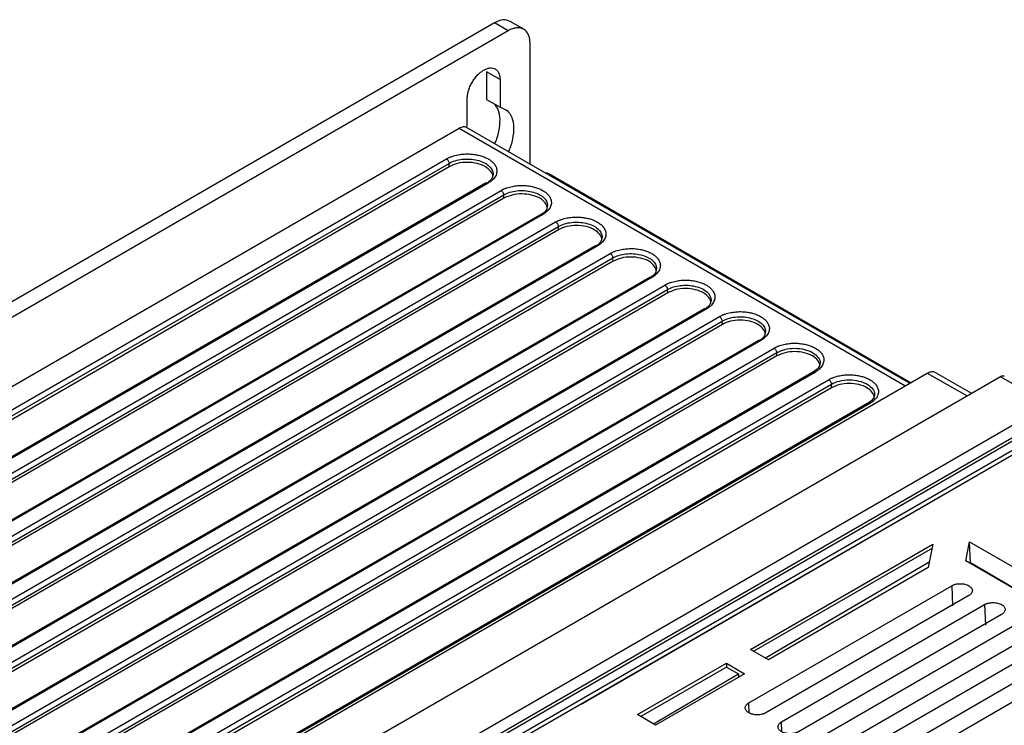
# Model space of a CAD drawing. Header units: millimetres. Extents: x 185.5 to 214.8, y 173.6 to 227.8.
# Tile 16 of 17: x 192.1 to 204.9, y 218.7 to 227.8. Entities that reach past the tile are written whole.
import ezdxf

# ---------------------------------------------------------------- set-up
doc = ezdxf.new("R2010")
doc.units = ezdxf.units.MM

msp = doc.modelspace()

# ---------------------------------------------------------------- linework, layer by layer
at = {"color": 7, "linetype": 'Continuous', "lineweight": 25}
for p, q in [((198.296, 227.805), (185.78, 220.582)), ((198.473, 227.703), (198.296, 227.805)), ((198.673, 227.723), (198.496, 227.825)), ((198.473, 227.703), (185.957, 220.48)), ((198.755, 225.975), (198.755, 227.54)), ((198.366, 227.071), (198.19, 227.173)), ((198.19, 227.173), (198.19, 226.814)), ((198.366, 227.071), (198.366, 226.712)), ((197.942, 226.467), (197.942, 226.826)), ((198.19, 226.814), (198.366, 226.712)), ((197.836, 226.438), (187.442, 220.439)), ((203.672, 223.138), (197.93, 226.452)), ((197.932, 226.45), (197.942, 226.467)), ((188.125, 220.534), (197.671, 226.044)), ((188.16, 220.477), (197.706, 225.986)), ((197.709, 225.943), (197.706, 225.986)), ((197.709, 225.943), (188.163, 220.434)), ((203.686, 223.146), (198.997, 225.852)), ((198.188, 225.733), (188.642, 220.224)), ((198.213, 225.731), (188.667, 220.221)), ((188.833, 220.126), (198.379, 225.635)), ((188.868, 220.068), (198.414, 225.578)), ((198.417, 225.535), (188.871, 220.026)), ((198.417, 225.535), (198.414, 225.578)), ((198.895, 225.326), (189.348, 219.816)), ((198.92, 225.323), (189.374, 219.814)), ((189.54, 219.717), (199.086, 225.227)), ((189.576, 219.66), (199.122, 225.169)), ((199.125, 225.127), (189.579, 219.617)), ((199.125, 225.127), (199.122, 225.169)), ((199.602, 224.918), (190.055, 219.408)), ((199.626, 224.915), (190.08, 219.406)), ((190.248, 219.309), (199.794, 224.818)), ((190.283, 219.251), (199.829, 224.761)), ((199.832, 224.718), (190.286, 219.209)), ((199.832, 224.718), (199.829, 224.761)), ((200.308, 224.51), (190.762, 219)), ((200.333, 224.507), (190.787, 218.998)), ((190.956, 218.901), (200.502, 224.41)), ((190.991, 218.843), (200.537, 224.352)), ((200.54, 224.31), (200.537, 224.352)), ((200.54, 224.31), (190.994, 218.8)), ((201.015, 224.102), (191.468, 218.593)), ((201.039, 224.1), (191.493, 218.59)), ((191.663, 218.492), (201.209, 224.002)), ((191.699, 218.435), (201.244, 223.944)), ((201.248, 223.901), (201.244, 223.944)), ((201.248, 223.901), (191.702, 218.392)), ((201.721, 223.694), (192.175, 218.185)), ((201.746, 223.692), (192.2, 218.182)), ((192.371, 218.084), (201.917, 223.593)), ((192.406, 218.026), (201.952, 223.536)), ((201.955, 223.493), (192.409, 217.984)), ((201.955, 223.493), (201.952, 223.536)), ((202.428, 223.287), (192.881, 217.777)), ((202.453, 223.284), (192.907, 217.775)), ((193.079, 217.675), (202.625, 223.185)), ((193.257, 217.127), (203.901, 223.27)), ((204.852, 223.223), (193.72, 216.798)), ((204.479, 223.008), (203.995, 223.283)), ((205.471, 222.866), (204.852, 223.223)), ((193.114, 217.618), (202.66, 223.127)), ((202.663, 223.081), (193.117, 217.571)), ((202.663, 223.081), (202.66, 223.127)), ((203.134, 222.879), (193.588, 217.369)), ((203.159, 222.876), (193.613, 217.367)), ((194.339, 216.441), (205.471, 222.866)), ((205.398, 222.659), (194.415, 216.32)), ((194.515, 216.339), (205.647, 222.764)), ((205.753, 222.702), (194.622, 216.278)), ((205.795, 222.666), (194.686, 216.254)), ((199.417, 218.985), (205.682, 222.602)), ((201.613, 219.693), (203.974, 221.056)), ((203.97, 221.003), (201.657, 219.668)), ((203.974, 221.056), (203.916, 220.752)), ((204.403, 220.839), (204.45, 221.084)), ((204.45, 221.084), (206.894, 219.674)), ((204.462, 220.813), (204.45, 221.084)), ((201.808, 219.581), (203.937, 220.831)), ((203.916, 220.752), (201.847, 219.558)), ((206.657, 219.537), (204.403, 220.839)), ((205.26, 220.345), (204.462, 220.813)), ((204.518, 220.78), (204.512, 220.777)), ((201.59, 218.999), (204.22, 220.517)), ((204.22, 220.517), (204.232, 220.256)), ((204.442, 220.39), (201.811, 218.871)), ((202.014, 218.754), (204.644, 220.272)), ((204.644, 220.272), (204.656, 220.007)), ((204.866, 220.145), (202.236, 218.626)), ((202.438, 218.51), (205.069, 220.028)), ((205.29, 219.9), (202.66, 218.381)), ((202.862, 218.265), (205.493, 219.783)), ((201.847, 219.558), (201.613, 219.693)), ((205.715, 219.655), (203.084, 218.137)), ((200.147, 218.848), (201.301, 219.513)), ((201.301, 219.513), (201.536, 219.378)), ((201.301, 219.513), (201.301, 219.462)), ((203.286, 218.02), (205.917, 219.538)), ((201.301, 219.462), (200.191, 218.822)), ((200.355, 218.727), (201.458, 219.375)), ((201.536, 219.378), (200.382, 218.712)), ((201.301, 219.462), (201.458, 219.375)), ((201.458, 219.375), (201.457, 219.332)), ((199.417, 218.985), (199.349, 218.945)), ((200.382, 218.712), (200.147, 218.848))]:
    msp.add_line(p, q, dxfattribs=at)
at = {"color": 8, "linetype": 'Continuous', "lineweight": 25}
for p, q in [((203.613, 223.104), (197.836, 226.438)), ((203.901, 223.27), (204.421, 222.975)), ((201.596, 218.869), (201.59, 218.999)), ((202.02, 218.624), (202.014, 218.754))]:
    msp.add_line(p, q, dxfattribs=at)
at = {"color": 7, "linetype": 'Continuous', "lineweight": 25}
for points, knots in [([(198.496, 227.825), (198.467, 227.836), (198.408, 227.857), (198.333, 227.823), (198.296, 227.805)], [0, 0, 0, 0, 0.499833, 1, 1, 1, 1]), ([(198.755, 227.54), (198.755, 227.545), (198.755, 227.555), (198.754, 227.57), (198.753, 227.585), (198.751, 227.598), (198.748, 227.612), (198.744, 227.625), (198.74, 227.637), (198.734, 227.653), (198.724, 227.672), (198.71, 227.693), (198.692, 227.71), (198.673, 227.724), (198.651, 227.734), (198.628, 227.74), (198.603, 227.742), (198.577, 227.741), (198.552, 227.737), (198.526, 227.729), (198.499, 227.718), (198.481, 227.708), (198.473, 227.703)], [0, 0, 0, 0, 0.030232, 0.060266, 0.090167, 0.120003, 0.149841, 0.17975, 0.209797, 0.240047, 0.304317, 0.368671, 0.434309, 0.500032, 0.56567, 0.631393, 0.695664, 0.760018, 0.820268, 0.879988, 0.939719, 1, 1, 1, 1]), ([(197.942, 226.826), (197.942, 226.83), (197.942, 226.839), (197.943, 226.853), (197.945, 226.867), (197.947, 226.881), (197.95, 226.895), (197.953, 226.91), (197.961, 226.938), (197.976, 226.98), (198.003, 227.035), (198.037, 227.087), (198.075, 227.131), (198.114, 227.167), (198.154, 227.194), (198.194, 227.213), (198.234, 227.223), (198.272, 227.222), (198.305, 227.21), (198.333, 227.187), (198.349, 227.159), (198.358, 227.134), (198.363, 227.115), (198.366, 227.093), (198.366, 227.078), (198.366, 227.071)], [0, 0, 0, 0, 0.01728, 0.034438, 0.051522, 0.068583, 0.085671, 0.102837, 0.120131, 0.185082, 0.250089, 0.315039, 0.380046, 0.440002, 0.500014, 0.55997, 0.619983, 0.684933, 0.74994, 0.81489, 0.879897, 0.910048, 0.939935, 0.969829, 1, 1, 1, 1]), ([(198.296, 226.24), (198.296, 226.241), (198.325, 226.293), (198.355, 226.405), (198.373, 226.557), (198.352, 226.682), (198.311, 226.732), (198.292, 226.755)], [0, 0, 0, 0, 0.003038, 0.263875, 0.524711, 0.785548, 1, 1, 1, 1]), ([(198.366, 226.712), (198.399, 226.701), (198.465, 226.679), (198.525, 226.585), (198.55, 226.456), (198.531, 226.303), (198.502, 226.191), (198.473, 226.139), (198.472, 226.138)], [0, 0, 0, 0, 0.199535, 0.39907, 0.598605, 0.798141, 0.997676, 1, 1, 1, 1]), ([(197.93, 226.452), (197.924, 226.454), (197.911, 226.459), (197.881, 226.459), (197.854, 226.446), (197.836, 226.438)], [0, 0, 0, 0, 0.2612357, 0.5154095, 1, 1, 1, 1]), ([(197.671, 226.044), (197.676, 226.046), (197.685, 226.051), (197.699, 226.058), (197.714, 226.065), (197.729, 226.071), (197.752, 226.079), (197.782, 226.088), (197.828, 226.099), (197.885, 226.107), (197.951, 226.109), (198.015, 226.105), (198.075, 226.095), (198.132, 226.08), (198.184, 226.06), (198.23, 226.035), (198.269, 226.005), (198.3, 225.969), (198.323, 225.925), (198.327, 225.884), (198.32, 225.848), (198.309, 225.822), (198.292, 225.796), (198.272, 225.774), (198.252, 225.757), (198.234, 225.743), (198.22, 225.735), (198.213, 225.731)], [0, 0, 0, 0, 0.01564, 0.031268, 0.046924, 0.062649, 0.078479, 0.112805, 0.146902, 0.202968, 0.258431, 0.310208, 0.362537, 0.414892, 0.466946, 0.518652, 0.57076, 0.627783, 0.692209, 0.765894, 0.805718, 0.845706, 0.885478, 0.925511, 0.950469, 0.975246, 1, 1, 1, 1]), ([(197.671, 226.044), (197.675, 226.041), (197.679, 226.038), (197.688, 226.03), (197.692, 226.025), (197.698, 226.014), (197.701, 226.008), (197.705, 225.996), (197.706, 225.991), (197.706, 225.986)], [0, 0, 0, 0, 0.25, 0.25, 0.5, 0.5, 0.75, 0.75, 1, 1, 1, 1]), ([(198.267, 225.798), (198.269, 225.801), (198.28, 225.829), (198.25, 225.884), (198.182, 225.947), (198.071, 225.989), (197.943, 226.004), (197.812, 225.99), (197.743, 225.959), (197.709, 225.943)], [0, 0, 0, 0, 0.025488, 0.187845, 0.350179, 0.51254, 0.674844, 0.837168, 1, 1, 1, 1]), ([(198.276, 225.85), (198.272, 225.824), (198.265, 225.782), (198.22, 225.748), (198.202, 225.735)], [0, 0, 0, 0, 0.600624, 1, 1, 1, 1]), ([(199, 225.849), (198.988, 225.856), (198.975, 225.864), (198.958, 225.859), (198.958, 225.858)], [0, 0, 0, 0, 0.967262, 1, 1, 1, 1]), ([(198.379, 225.635), (198.383, 225.638), (198.392, 225.643), (198.406, 225.65), (198.421, 225.656), (198.437, 225.663), (198.459, 225.671), (198.489, 225.68), (198.535, 225.69), (198.592, 225.699), (198.658, 225.701), (198.722, 225.697), (198.782, 225.687), (198.839, 225.672), (198.891, 225.651), (198.937, 225.626), (198.975, 225.596), (199.007, 225.56), (199.029, 225.517), (199.034, 225.475), (199.027, 225.44), (199.015, 225.413), (198.998, 225.387), (198.978, 225.366), (198.958, 225.349), (198.94, 225.335), (198.926, 225.327), (198.92, 225.323)], [0, 0, 0, 0, 0.015637, 0.031263, 0.046917, 0.062638, 0.078466, 0.112795, 0.146896, 0.202989, 0.258479, 0.310302, 0.362677, 0.415077, 0.467174, 0.518936, 0.571104, 0.628218, 0.692769, 0.766633, 0.806464, 0.846454, 0.886089, 0.925975, 0.950776, 0.9754, 1, 1, 1, 1]), ([(198.379, 225.635), (198.383, 225.633), (198.387, 225.63), (198.395, 225.621), (198.399, 225.616), (198.406, 225.605), (198.409, 225.599), (198.412, 225.588), (198.414, 225.582), (198.414, 225.578)], [0, 0, 0, 0, 0.25, 0.25, 0.5, 0.5, 0.75, 0.75, 1, 1, 1, 1]), ([(198.973, 225.39), (198.975, 225.393), (198.986, 225.421), (198.957, 225.475), (198.889, 225.538), (198.778, 225.58), (198.65, 225.595), (198.519, 225.581), (198.451, 225.55), (198.417, 225.535)], [0, 0, 0, 0, 0.025487, 0.187845, 0.350178, 0.512539, 0.674843, 0.837168, 1, 1, 1, 1]), ([(198.982, 225.442), (198.978, 225.416), (198.972, 225.374), (198.927, 225.34), (198.909, 225.327)], [0, 0, 0, 0, 0.60091, 1, 1, 1, 1]), ([(199.086, 225.227), (199.091, 225.229), (199.1, 225.234), (199.114, 225.241), (199.129, 225.248), (199.144, 225.254), (199.167, 225.262), (199.196, 225.271), (199.243, 225.282), (199.299, 225.29), (199.365, 225.292), (199.429, 225.288), (199.489, 225.278), (199.546, 225.263), (199.598, 225.243), (199.643, 225.218), (199.682, 225.188), (199.714, 225.152), (199.736, 225.108), (199.74, 225.067), (199.733, 225.031), (199.721, 225.005), (199.704, 224.979), (199.684, 224.958), (199.665, 224.941), (199.646, 224.927), (199.633, 224.919), (199.626, 224.915)], [0, 0, 0, 0, 0.015635, 0.031258, 0.046908, 0.062627, 0.078451, 0.112782, 0.146886, 0.203005, 0.258521, 0.310391, 0.362812, 0.415257, 0.467399, 0.519218, 0.571447, 0.628655, 0.693337, 0.767385, 0.807225, 0.847216, 0.88671, 0.926446, 0.951088, 0.975556, 1, 1, 1, 1]), ([(199.086, 225.227), (199.09, 225.224), (199.095, 225.221), (199.103, 225.213), (199.107, 225.208), (199.114, 225.197), (199.116, 225.191), (199.12, 225.179), (199.121, 225.174), (199.122, 225.169)], [0, 0, 0, 0, 0.25, 0.25, 0.5, 0.5, 0.75, 0.75, 1, 1, 1, 1]), ([(199.68, 224.981), (199.681, 224.985), (199.692, 225.013), (199.663, 225.067), (199.595, 225.13), (199.485, 225.172), (199.357, 225.187), (199.226, 225.173), (199.159, 225.142), (199.125, 225.127)], [0, 0, 0, 0, 0.025486, 0.187844, 0.350178, 0.512539, 0.674843, 0.837168, 1, 1, 1, 1]), ([(199.688, 225.034), (199.684, 225.008), (199.678, 224.966), (199.633, 224.932), (199.615, 224.919)], [0, 0, 0, 0, 0.601197, 1, 1, 1, 1]), ([(199.794, 224.818), (199.798, 224.821), (199.807, 224.826), (199.822, 224.833), (199.836, 224.84), (199.852, 224.846), (199.874, 224.854), (199.904, 224.863), (199.95, 224.873), (200.007, 224.881), (200.072, 224.884), (200.136, 224.88), (200.196, 224.87), (200.253, 224.855), (200.305, 224.834), (200.35, 224.809), (200.389, 224.779), (200.42, 224.743), (200.442, 224.7), (200.446, 224.658), (200.439, 224.623), (200.427, 224.596), (200.41, 224.571), (200.39, 224.55), (200.371, 224.533), (200.353, 224.52), (200.339, 224.511), (200.333, 224.507)], [0, 0, 0, 0, 0.015632, 0.031252, 0.046899, 0.062614, 0.078435, 0.112767, 0.146872, 0.203014, 0.258555, 0.310474, 0.362941, 0.415433, 0.467622, 0.519497, 0.571788, 0.629093, 0.693913, 0.768153, 0.808001, 0.847992, 0.887342, 0.926925, 0.951405, 0.975714, 1, 1, 1, 1]), ([(199.794, 224.818), (199.798, 224.816), (199.802, 224.813), (199.81, 224.804), (199.814, 224.799), (199.821, 224.788), (199.824, 224.782), (199.828, 224.771), (199.829, 224.766), (199.829, 224.761)], [0, 0, 0, 0, 0.25, 0.25, 0.5, 0.5, 0.75, 0.75, 1, 1, 1, 1]), ([(200.386, 224.573), (200.388, 224.577), (200.399, 224.605), (200.37, 224.659), (200.302, 224.722), (200.191, 224.763), (200.064, 224.778), (199.934, 224.764), (199.866, 224.734), (199.832, 224.718)], [0, 0, 0, 0, 0.025485, 0.187843, 0.350177, 0.512538, 0.674843, 0.837168, 1, 1, 1, 1]), ([(200.395, 224.626), (200.391, 224.6), (200.384, 224.558), (200.34, 224.525), (200.322, 224.511)], [0, 0, 0, 0, 0.601486, 1, 1, 1, 1]), ([(200.502, 224.41), (200.506, 224.412), (200.515, 224.417), (200.529, 224.424), (200.544, 224.431), (200.559, 224.437), (200.581, 224.445), (200.611, 224.454), (200.657, 224.465), (200.714, 224.473), (200.779, 224.475), (200.843, 224.471), (200.903, 224.461), (200.96, 224.446), (201.012, 224.426), (201.057, 224.401), (201.095, 224.371), (201.127, 224.335), (201.148, 224.291), (201.153, 224.25), (201.145, 224.214), (201.133, 224.188), (201.116, 224.162), (201.097, 224.141), (201.077, 224.125), (201.059, 224.112), (201.046, 224.104), (201.039, 224.1)], [0, 0, 0, 0, 0.015628, 0.031245, 0.046889, 0.0626, 0.078417, 0.112749, 0.146854, 0.203017, 0.258582, 0.31055, 0.363065, 0.415606, 0.467841, 0.519775, 0.572128, 0.629532, 0.694498, 0.768939, 0.808793, 0.848785, 0.887987, 0.927413, 0.951728, 0.975875, 1, 1, 1, 1]), ([(200.502, 224.41), (200.506, 224.408), (200.51, 224.404), (200.518, 224.396), (200.522, 224.391), (200.529, 224.38), (200.532, 224.374), (200.535, 224.363), (200.536, 224.357), (200.537, 224.352)], [0, 0, 0, 0, 0.25, 0.25, 0.5, 0.5, 0.75, 0.75, 1, 1, 1, 1]), ([(201.093, 224.165), (201.094, 224.169), (201.105, 224.197), (201.076, 224.251), (201.008, 224.313), (200.898, 224.355), (200.771, 224.37), (200.641, 224.356), (200.574, 224.325), (200.54, 224.31)], [0, 0, 0, 0, 0.025484, 0.187842, 0.350176, 0.512538, 0.674843, 0.837168, 1, 1, 1, 1]), ([(201.101, 224.218), (201.097, 224.192), (201.091, 224.15), (201.046, 224.117), (201.028, 224.104)], [0, 0, 0, 0, 0.601776, 1, 1, 1, 1]), ([(201.209, 224.002), (201.214, 224.004), (201.223, 224.009), (201.237, 224.016), (201.251, 224.023), (201.267, 224.029), (201.289, 224.037), (201.319, 224.046), (201.365, 224.056), (201.421, 224.064), (201.486, 224.067), (201.55, 224.063), (201.61, 224.053), (201.667, 224.037), (201.719, 224.017), (201.764, 223.992), (201.802, 223.962), (201.833, 223.926), (201.855, 223.882), (201.859, 223.841), (201.851, 223.806), (201.839, 223.779), (201.822, 223.754), (201.803, 223.733), (201.783, 223.717), (201.766, 223.704), (201.753, 223.696), (201.746, 223.692)], [0, 0, 0, 0, 0.015625, 0.031238, 0.046878, 0.062585, 0.078397, 0.112728, 0.146831, 0.203014, 0.258599, 0.310619, 0.363183, 0.415774, 0.468058, 0.52005, 0.572466, 0.629974, 0.695093, 0.769743, 0.809604, 0.849596, 0.888646, 0.92791, 0.952057, 0.97604, 1, 1, 1, 1]), ([(201.209, 224.002), (201.213, 223.999), (201.217, 223.996), (201.226, 223.988), (201.23, 223.983), (201.237, 223.972), (201.239, 223.966), (201.243, 223.954), (201.244, 223.949), (201.244, 223.944)], [0, 0, 0, 0, 0.25, 0.25, 0.5, 0.5, 0.75, 0.75, 1, 1, 1, 1]), ([(201.799, 223.757), (201.8, 223.761), (201.811, 223.789), (201.782, 223.842), (201.715, 223.905), (201.605, 223.946), (201.478, 223.961), (201.349, 223.947), (201.281, 223.917), (201.248, 223.901)], [0, 0, 0, 0, 0.025483, 0.187841, 0.350176, 0.512538, 0.674842, 0.837168, 1, 1, 1, 1]), ([(201.807, 223.809), (201.803, 223.784), (201.797, 223.742), (201.753, 223.709), (201.735, 223.696)], [0, 0, 0, 0, 0.602067, 1, 1, 1, 1]), ([(201.917, 223.593), (201.921, 223.596), (201.93, 223.601), (201.944, 223.608), (201.959, 223.614), (201.974, 223.62), (201.996, 223.628), (202.026, 223.637), (202.072, 223.648), (202.128, 223.656), (202.193, 223.658), (202.257, 223.654), (202.317, 223.644), (202.374, 223.629), (202.425, 223.609), (202.47, 223.584), (202.509, 223.554), (202.54, 223.518), (202.561, 223.474), (202.565, 223.432), (202.557, 223.397), (202.545, 223.371), (202.528, 223.346), (202.509, 223.325), (202.49, 223.309), (202.472, 223.296), (202.459, 223.288), (202.453, 223.284)], [0, 0, 0, 0, 0.015621, 0.03123, 0.046866, 0.062569, 0.078376, 0.112703, 0.146803, 0.203004, 0.258608, 0.31068, 0.363295, 0.415936, 0.46827, 0.520324, 0.572804, 0.630419, 0.695699, 0.770567, 0.810436, 0.850426, 0.88932, 0.928418, 0.952394, 0.976208, 1, 1, 1, 1]), ([(201.917, 223.593), (201.921, 223.591), (201.925, 223.588), (201.933, 223.579), (201.937, 223.574), (201.944, 223.563), (201.947, 223.557), (201.951, 223.546), (201.952, 223.54), (201.952, 223.536)], [0, 0, 0, 0, 0.25, 0.25, 0.5, 0.5, 0.75, 0.75, 1, 1, 1, 1]), ([(202.505, 223.349), (202.507, 223.353), (202.518, 223.38), (202.489, 223.434), (202.421, 223.496), (202.312, 223.538), (202.185, 223.553), (202.056, 223.539), (201.989, 223.508), (201.955, 223.493)], [0, 0, 0, 0, 0.025482, 0.18784, 0.350175, 0.512537, 0.674842, 0.837168, 1, 1, 1, 1]), ([(202.513, 223.389), (202.508, 223.371), (202.496, 223.334), (202.451, 223.303), (202.428, 223.287)], [0, 0, 0, 0, 0.494285, 1, 1, 1, 1]), ([(202.625, 223.185), (202.629, 223.187), (202.638, 223.192), (202.652, 223.199), (202.667, 223.206), (202.682, 223.212), (202.704, 223.22), (202.734, 223.229), (202.779, 223.239), (202.835, 223.247), (202.899, 223.25), (202.963, 223.246), (203.023, 223.236), (203.079, 223.221), (203.131, 223.201), (203.176, 223.176), (203.214, 223.146), (203.245, 223.111), (203.267, 223.067), (203.272, 223.026), (203.264, 222.991), (203.253, 222.964), (203.236, 222.939), (203.216, 222.918), (203.197, 222.901), (203.179, 222.888), (203.166, 222.88), (203.159, 222.876)], [0, 0, 0, 0, 0.0156963, 0.0313822, 0.0470978, 0.0628828, 0.0787765, 0.1127898, 0.1466136, 0.2023892, 0.2575772, 0.3095775, 0.3621197, 0.4147289, 0.4670445, 0.5188361, 0.5710285, 0.6283484, 0.6933939, 0.7679388, 0.8079165, 0.8480325, 0.8874286, 0.9270635, 0.9514943, 0.9757575, 1, 1, 1, 1]), ([(202.625, 223.185), (202.629, 223.182), (202.633, 223.179), (202.641, 223.171), (202.645, 223.166), (202.652, 223.155), (202.655, 223.149), (202.658, 223.137), (202.659, 223.132), (202.66, 223.127)], [0, 0, 0, 0, 0.25, 0.25, 0.5, 0.5, 0.75, 0.75, 1, 1, 1, 1]), ([(203.901, 223.27), (203.918, 223.277), (203.953, 223.292), (203.988, 223.291), (203.999, 223.28), (204, 223.279)], [0, 0, 0, 0, 0.487404, 0.973216, 1, 1, 1, 1]), ([(204.901, 223.227), (204.901, 223.228), (204.895, 223.234), (204.878, 223.234), (204.86, 223.227), (204.852, 223.223)], [0, 0, 0, 0, 0.032696, 0.516348, 1, 1, 1, 1]), ([(203.211, 222.938), (203.213, 222.941), (203.224, 222.969), (203.195, 223.022), (203.127, 223.084), (203.018, 223.125), (202.892, 223.14), (202.763, 223.126), (202.697, 223.096), (202.663, 223.081)], [0, 0, 0, 0, 0.02603, 0.188306, 0.350651, 0.512967, 0.675306, 0.837647, 1, 1, 1, 1]), ([(203.219, 222.981), (203.214, 222.963), (203.203, 222.926), (203.158, 222.895), (203.135, 222.879)], [0, 0, 0, 0, 0.494254, 1, 1, 1, 1]), ([(204.22, 220.517), (204.223, 220.519), (204.229, 220.522), (204.239, 220.526), (204.249, 220.53), (204.26, 220.534), (204.277, 220.538), (204.3, 220.542), (204.331, 220.544), (204.362, 220.542), (204.391, 220.537), (204.418, 220.529), (204.442, 220.518), (204.462, 220.504), (204.476, 220.488), (204.485, 220.471), (204.488, 220.454), (204.485, 220.436), (204.477, 220.421), (204.467, 220.408), (204.455, 220.398), (204.446, 220.392), (204.442, 220.39)], [0, 0, 0, 0, 0.024927, 0.049743, 0.074603, 0.099659, 0.12506, 0.188081, 0.249958, 0.312056, 0.374887, 0.437609, 0.499815, 0.56173, 0.624761, 0.687569, 0.749659, 0.811538, 0.874587, 0.916857, 0.958424, 1, 1, 1, 1]), ([(204.644, 220.272), (204.647, 220.274), (204.653, 220.277), (204.663, 220.282), (204.673, 220.286), (204.684, 220.289), (204.701, 220.293), (204.725, 220.298), (204.755, 220.3), (204.786, 220.298), (204.815, 220.292), (204.843, 220.284), (204.867, 220.273), (204.886, 220.259), (204.901, 220.243), (204.91, 220.226), (204.913, 220.209), (204.91, 220.191), (204.902, 220.176), (204.891, 220.163), (204.88, 220.153), (204.871, 220.148), (204.866, 220.145)], [0, 0, 0, 0, 0.024927, 0.049743, 0.074603, 0.099659, 0.12506, 0.188081, 0.249958, 0.312056, 0.374887, 0.437609, 0.499815, 0.56173, 0.624761, 0.687569, 0.749659, 0.811538, 0.874587, 0.916857, 0.958424, 1, 1, 1, 1]), ([(201.811, 218.871), (201.808, 218.87), (201.802, 218.867), (201.793, 218.862), (201.782, 218.858), (201.772, 218.855), (201.755, 218.85), (201.731, 218.846), (201.701, 218.844), (201.67, 218.846), (201.64, 218.851), (201.613, 218.86), (201.589, 218.871), (201.57, 218.885), (201.555, 218.9), (201.546, 218.917), (201.543, 218.935), (201.546, 218.953), (201.554, 218.968), (201.565, 218.98), (201.576, 218.99), (201.585, 218.996), (201.59, 218.999)], [0, 0, 0, 0, 0.024927, 0.049743, 0.074603, 0.099659, 0.12506, 0.188081, 0.249957, 0.312055, 0.374886, 0.437608, 0.499814, 0.561729, 0.624761, 0.687568, 0.749659, 0.811538, 0.874587, 0.916857, 0.958424, 1, 1, 1, 1]), ([(202.236, 218.626), (202.233, 218.625), (202.227, 218.622), (202.217, 218.617), (202.207, 218.613), (202.196, 218.61), (202.179, 218.605), (202.155, 218.601), (202.125, 218.599), (202.094, 218.601), (202.065, 218.606), (202.037, 218.615), (202.013, 218.626), (201.994, 218.64), (201.979, 218.656), (201.97, 218.673), (201.967, 218.69), (201.97, 218.708), (201.978, 218.723), (201.989, 218.736), (202, 218.746), (202.009, 218.751), (202.014, 218.754)], [0, 0, 0, 0, 0.024927, 0.049743, 0.074603, 0.099659, 0.12506, 0.188081, 0.249957, 0.312055, 0.374886, 0.437608, 0.499814, 0.561729, 0.624761, 0.687568, 0.749659, 0.811538, 0.874587, 0.916857, 0.958424, 1, 1, 1, 1])]:
    msp.add_open_spline(points, degree=3, knots=knots, dxfattribs=at)
at = {"color": 8, "linetype": 'Continuous', "lineweight": 25}
for points, knots in [([(197.706, 225.986), (197.752, 226.013), (197.813, 226.031), (197.909, 226.042), (197.942, 226.043), (198.007, 226.04), (198.039, 226.035), (198.1, 226.02), (198.128, 226.011), (198.179, 225.987), (198.201, 225.973), (198.255, 225.925), (198.275, 225.888), (198.276, 225.85)], [0, 0, 0, 0, 0.25, 0.25, 0.375, 0.375, 0.5, 0.5, 0.625, 0.625, 0.75, 0.75, 1, 1, 1, 1]), ([(198.188, 225.733), (198.189, 225.733), (198.191, 225.736), (198.2, 225.736), (198.209, 225.733), (198.213, 225.731)], [0, 0, 0, 0, 0.054829, 0.5274145, 1, 1, 1, 1]), ([(198.414, 225.578), (198.46, 225.604), (198.52, 225.623), (198.616, 225.634), (198.649, 225.635), (198.714, 225.631), (198.746, 225.626), (198.807, 225.612), (198.835, 225.602), (198.885, 225.578), (198.907, 225.564), (198.962, 225.517), (198.982, 225.479), (198.982, 225.442)], [0, 0, 0, 0, 0.25, 0.25, 0.375, 0.375, 0.5, 0.5, 0.625, 0.625, 0.75, 0.75, 1, 1, 1, 1]), ([(198.895, 225.325), (198.895, 225.325), (198.898, 225.328), (198.907, 225.329), (198.915, 225.325), (198.92, 225.323)], [0, 0, 0, 0, 0.054829, 0.527414, 1, 1, 1, 1]), ([(199.122, 225.169), (199.167, 225.196), (199.228, 225.214), (199.324, 225.225), (199.356, 225.226), (199.421, 225.222), (199.453, 225.218), (199.513, 225.203), (199.542, 225.194), (199.592, 225.17), (199.614, 225.156), (199.668, 225.109), (199.688, 225.071), (199.688, 225.034)], [0, 0, 0, 0, 0.25, 0.25, 0.375, 0.375, 0.5, 0.5, 0.625, 0.625, 0.75, 0.75, 1, 1, 1, 1]), ([(199.601, 224.917), (199.602, 224.918), (199.605, 224.921), (199.613, 224.921), (199.622, 224.917), (199.626, 224.915)], [0, 0, 0, 0, 0.054829, 0.527414, 1, 1, 1, 1]), ([(199.829, 224.761), (199.875, 224.787), (199.935, 224.806), (200.031, 224.817), (200.063, 224.818), (200.128, 224.814), (200.16, 224.809), (200.22, 224.795), (200.248, 224.785), (200.299, 224.762), (200.32, 224.748), (200.374, 224.701), (200.395, 224.663), (200.395, 224.626)], [0, 0, 0, 0, 0.25, 0.25, 0.375, 0.375, 0.5, 0.5, 0.625, 0.625, 0.75, 0.75, 1, 1, 1, 1]), ([(200.308, 224.51), (200.308, 224.51), (200.311, 224.513), (200.32, 224.513), (200.329, 224.509), (200.333, 224.507)], [0, 0, 0, 0, 0.054829, 0.527414, 1, 1, 1, 1]), ([(200.537, 224.352), (200.583, 224.379), (200.643, 224.397), (200.738, 224.408), (200.771, 224.409), (200.835, 224.405), (200.867, 224.401), (200.927, 224.386), (200.955, 224.377), (201.005, 224.353), (201.027, 224.339), (201.081, 224.292), (201.101, 224.255), (201.101, 224.218)], [0, 0, 0, 0, 0.25, 0.25, 0.375, 0.375, 0.5, 0.5, 0.625, 0.625, 0.75, 0.75, 1, 1, 1, 1]), ([(201.015, 224.102), (201.015, 224.102), (201.018, 224.105), (201.026, 224.105), (201.035, 224.101), (201.039, 224.1)], [0, 0, 0, 0, 0.054829, 0.527414, 1, 1, 1, 1]), ([(201.244, 223.944), (201.29, 223.97), (201.35, 223.988), (201.445, 224), (201.478, 224.001), (201.542, 223.997), (201.574, 223.992), (201.634, 223.978), (201.662, 223.968), (201.712, 223.945), (201.734, 223.931), (201.787, 223.884), (201.807, 223.847), (201.807, 223.809)], [0, 0, 0, 0, 0.25, 0.25, 0.375, 0.375, 0.5, 0.5, 0.625, 0.625, 0.75, 0.75, 1, 1, 1, 1]), ([(201.721, 223.694), (201.721, 223.694), (201.724, 223.697), (201.733, 223.697), (201.742, 223.694), (201.746, 223.692)], [0, 0, 0, 0, 0.054829, 0.527414, 1, 1, 1, 1]), ([(201.952, 223.536), (201.986, 223.551), (202.054, 223.582), (202.185, 223.596), (202.313, 223.581), (202.424, 223.539), (202.493, 223.476), (202.522, 223.421), (202.511, 223.393), (202.509, 223.389)], [0, 0, 0, 0, 0.162041, 0.323959, 0.48588, 0.647775, 0.80969, 0.971694, 1, 1, 1, 1]), ([(202.428, 223.286), (202.428, 223.286), (202.431, 223.289), (202.44, 223.29), (202.448, 223.286), (202.453, 223.284)], [0, 0, 0, 0, 0.054829, 0.527414, 1, 1, 1, 1]), ([(202.66, 223.127), (202.694, 223.143), (202.762, 223.173), (202.892, 223.187), (203.02, 223.172), (203.131, 223.131), (203.199, 223.068), (203.228, 223.013), (203.217, 222.985), (203.216, 222.981)], [0, 0, 0, 0, 0.162045, 0.323965, 0.485892, 0.647793, 0.809713, 0.971724, 1, 1, 1, 1]), ([(203.134, 222.878), (203.135, 222.879), (203.137, 222.882), (203.146, 222.882), (203.155, 222.878), (203.159, 222.876)], [0, 0, 0, 0, 0.054829, 0.527414, 1, 1, 1, 1])]:
    msp.add_open_spline(points, degree=3, knots=knots, dxfattribs=at)

doc.saveas('drawing.dxf')
